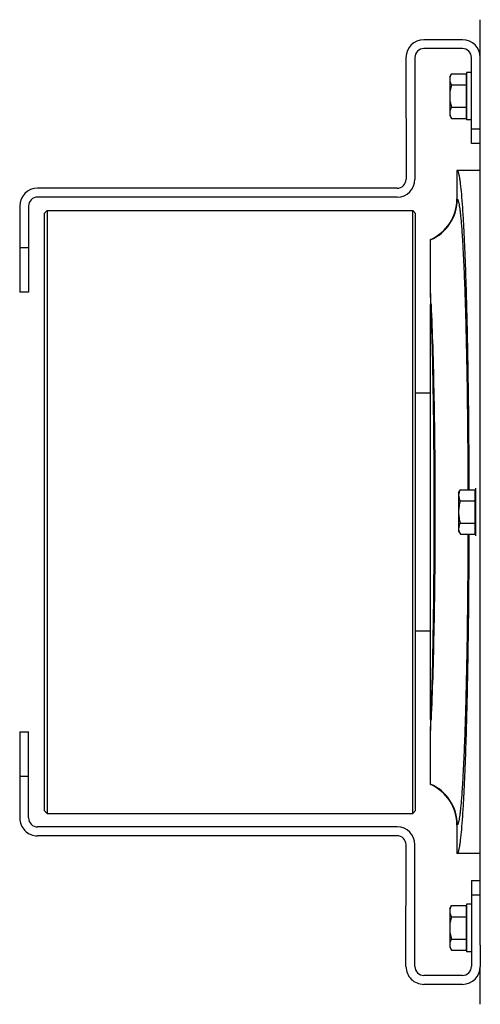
# Model space of a CAD drawing. Extents: x -1622 to 1181, y 8 to 1633.
# Tile 42 of 82: x -1065 to -910, y 1297 to 1629. Entities that reach past the tile are written whole.
import ezdxf

# ---------------------------------------------------------------- set-up
doc = ezdxf.new("R2010")
doc.units = 0
doc.header["$LTSCALE"] = 65.395
doc.layers.get('0').update_dxf_attribs({"linetype": 'CONTINUOUS'})

msp = doc.modelspace()

# ---------------------------------------------------------------- linework, layer by layer
at = {"color": 6, "linetype": 'CONTINUOUS'}
for p, q in [((-910.5, 1615.82), (-910.5, 1628.55)), ((-920.8, 1609.32), (-920.21, 1610.33)), ((-920.8, 1609.32), (-920.8, 1596.32)), ((-920.21, 1610.33), (-915.3, 1610.33)), ((-915.1, 1610.82), (-915.1, 1594.82)), ((-913.5, 1610.82), (-915.1, 1610.82)), ((-910.5, 1316.98), (-910.5, 1608.66)), ((-920.21, 1606.58), (-915.3, 1606.58)), ((-920.21, 1599.07), (-915.3, 1599.07)), ((-920.8, 1596.32), (-920.21, 1595.32)), ((-920.21, 1595.32), (-915.3, 1595.32)), ((-913.5, 1594.82), (-915.1, 1594.82)), ((-918.35, 1577.82), (-918.35, 1568.24)), ((-910.5, 1577.82), (-918.35, 1577.82)), ((-927.25, 1536.35), (-927.25, 1554.54)), ((-927.25, 1393), (-927.25, 1532.64)), ((-927.25, 1502.82), (-932.25, 1502.82)), ((-917.8, 1469.32), (-917.21, 1470.33)), ((-917.8, 1469.32), (-917.8, 1456.32)), ((-917.21, 1470.33), (-912.3, 1470.33)), ((-917.21, 1466.58), (-912.3, 1466.58)), ((-917.21, 1459.07), (-912.3, 1459.07)), ((-917.8, 1456.32), (-917.21, 1455.32)), ((-917.21, 1455.32), (-912.3, 1455.32)), ((-932.25, 1422.82), (-927.25, 1422.82)), ((-927.25, 1371.1), (-927.25, 1389.3)), ((-918.35, 1357.41), (-918.35, 1347.83)), ((-910.5, 1347.82), (-918.35, 1347.82)), ((-920.8, 1329.32), (-920.21, 1330.33)), ((-920.8, 1329.32), (-920.8, 1316.32)), ((-920.21, 1330.33), (-915.3, 1330.33)), ((-915.1, 1330.82), (-915.1, 1314.82)), ((-913.5, 1330.82), (-915.1, 1330.82)), ((-920.21, 1326.58), (-915.3, 1326.58)), ((-920.8, 1316.32), (-920.21, 1315.32)), ((-920.21, 1319.07), (-915.3, 1319.07)), ((-920.21, 1315.32), (-915.3, 1315.32)), ((-913.5, 1314.82), (-915.1, 1314.82)), ((-910.5, 1297.1), (-910.5, 1309.82))]:
    msp.add_line(p, q, dxfattribs=at)
at = {"color": 7, "linetype": 'CONTINUOUS'}
for p, q in [((-916.5, 1621.82), (-929.5, 1621.82)), ((-916.5, 1618.82), (-929.5, 1618.82)), ((-935.5, 1615.82), (-935.49, 1574.82)), ((-932.5, 1615.82), (-932.49, 1574.82)), ((-913.5, 1586.82), (-913.5, 1615.82)), ((-910.5, 1608.66), (-910.5, 1615.82)), ((-910.5, 1586.82), (-913.5, 1586.82)), ((-938.49, 1571.82), (-1059.49, 1571.82)), ((-938.49, 1568.82), (-1059.49, 1568.82)), ((-1065.49, 1565.82), (-1065.49, 1536.82)), ((-1062.49, 1565.82), (-1062.49, 1536.82)), ((-1057.25, 1563.32), (-1056.25, 1564.32)), ((-1057.25, 1563.32), (-1057.25, 1362.32)), ((-1056.25, 1564.32), (-1056.25, 1361.32)), ((-1056.25, 1564.32), (-933.25, 1564.32)), ((-933.25, 1361.32), (-933.25, 1564.32)), ((-932.25, 1563.32), (-933.25, 1564.32)), ((-932.25, 1362.32), (-932.25, 1563.32)), ((-1062.49, 1536.82), (-1065.49, 1536.82)), ((-1065.49, 1388.82), (-1065.49, 1359.82)), ((-1065.49, 1388.82), (-1062.49, 1388.82)), ((-1062.49, 1359.82), (-1062.49, 1388.82)), ((-1057.25, 1362.32), (-1056.25, 1361.32)), ((-932.25, 1362.32), (-933.25, 1361.32)), ((-1056.25, 1361.32), (-933.25, 1361.32)), ((-938.49, 1356.82), (-1059.49, 1356.82)), ((-938.49, 1353.82), (-1059.49, 1353.82)), ((-935.5, 1309.82), (-935.49, 1350.82)), ((-932.5, 1309.82), (-932.49, 1350.82)), ((-913.5, 1338.82), (-913.5, 1309.82)), ((-913.5, 1338.82), (-910.5, 1338.82)), ((-910.5, 1316.98), (-910.5, 1309.82)), ((-916.5, 1306.82), (-929.5, 1306.82)), ((-916.5, 1303.82), (-929.5, 1303.82))]:
    msp.add_line(p, q, dxfattribs=at)
at = {"color": 2, "linetype": 'CONTINUOUS'}
for p, q in [((-915.3, 1610.33), (-915.3, 1595.32)), ((-927.25, 1536.35), (-927.25, 1532.64)), ((-912.3, 1470.33), (-912.3, 1455.32)), ((-912.1, 1470.82), (-912.1, 1454.82)), ((-927.25, 1393), (-927.25, 1389.3)), ((-915.3, 1330.33), (-915.3, 1315.32))]:
    msp.add_line(p, q, dxfattribs=at)
at = {"color": 9, "linetype": 'CONTINUOUS'}
for p, q in [((-913.5, 1591.82), (-910.5, 1591.82)), ((-918.24, 1568.16), (-918.35, 1568.24)), ((-1065.49, 1551.82), (-1062.49, 1551.82)), ((-1062.49, 1373.82), (-1065.49, 1373.82)), ((-918.35, 1357.41), (-918.24, 1357.49)), ((-910.5, 1333.82), (-913.5, 1333.82))]:
    msp.add_line(p, q, dxfattribs=at)
at = {"color": 7, "linetype": 'CONTINUOUS'}
for centre, radius, start, end in [((-929.5, 1615.82), 6, 90.0006, 180.0006), ((-916.5, 1615.82), 6, 0, 90), ((-929.5, 1615.82), 3, 90.0006, 180.0006), ((-916.5, 1615.82), 3, 0, 90), ((-938.49, 1574.82), 6, 270.0007, 0.0007), ((-938.49, 1574.82), 3, 270.0007, 0.0007), ((-1059.49, 1565.82), 6, 90.0007, 180.0007), ((-1059.49, 1565.82), 3, 90.0007, 180.0007), ((-1059.49, 1359.82), 6, 179.9993, 269.9993), ((-1059.49, 1359.82), 3, 179.9993, 269.9993), ((-938.49, 1350.82), 6, 359.9993, 89.9993), ((-938.49, 1350.82), 3, 359.9993, 89.9993), ((-929.5, 1309.82), 6, 179.9991, 269.9997), ((-929.5, 1309.82), 3, 179.9989, 270), ((-916.5, 1309.82), 6, 270, 360), ((-916.5, 1309.82), 3, 270, 360)]:
    msp.add_arc(centre, radius, start, end, dxfattribs=at)
at = {"color": 6, "linetype": 'CONTINUOUS'}
for centre, start, end in [((-933.33, 1568.24), 293.9669, 0.0065), ((-933.33, 1357.41), 359.9935, 66.0331)]:
    msp.add_arc(centre, 14.99, start, end, dxfattribs=at)
at = {"color": 9, "linetype": 'CONTINUOUS'}
for centre, start, end in [((-933.25, 1568.17), 293.5647, 359.9425), ((-933.25, 1357.47), 0.0575, 66.4353)]:
    msp.add_arc(centre, 15.01, start, end, dxfattribs=at)
at = {"color": 2, "linetype": 'CONTINUOUS'}
for centre, radius, start, end in [((-1497.73, 1508.9), 571.14, 2.3859, 2.7539), ((-925.71, 1526.56), 6.28, 102.5736, 104.1177), ((-925.71, 1399.1), 6.29, 255.883, 257.4211), ((-1491.77, 1416.47), 565.18, 357.2453, 357.6172)]:
    msp.add_arc(centre, radius, start, end, dxfattribs=at)
at = {"color": 6, "linetype": 'CONTINUOUS'}
for points, knots in [([(-920.21, 1610.33), (-920.38, 1610.03), (-920.68, 1609.44), (-920.8, 1608.77), (-920.8, 1608.45)], [0, 0, 0, 0, 0.514934, 1, 1, 1, 1]), ([(-920.8, 1608.45), (-920.8, 1608.13), (-920.68, 1607.47), (-920.38, 1606.87), (-920.21, 1606.58)], [0, 0, 0, 0, 0.485066, 1, 1, 1, 1]), ([(-920.21, 1606.58), (-920.39, 1605.97), (-920.68, 1604.73), (-920.8, 1603.46), (-920.8, 1602.82)], [0, 0, 0, 0, 0.500107, 1, 1, 1, 1]), ([(-920.8, 1602.82), (-920.8, 1602.19), (-920.68, 1600.92), (-920.39, 1599.68), (-920.21, 1599.07)], [0, 0, 0, 0, 0.499893, 1, 1, 1, 1]), ([(-920.21, 1599.07), (-920.38, 1598.78), (-920.68, 1598.18), (-920.8, 1597.51), (-920.8, 1597.19)], [0, 0, 0, 0, 0.514934, 1, 1, 1, 1]), ([(-920.8, 1597.19), (-920.8, 1597.12), (-920.78, 1596.8), (-920.72, 1596.49), (-920.64, 1596.26)], [0, 0, 0, 0, 0.247416, 1, 1, 1, 1]), ([(-920.64, 1596.26), (-920.62, 1596.18), (-920.5, 1595.86), (-920.35, 1595.54), (-920.21, 1595.32)], [0, 0, 0, 0, 0.243705, 1, 1, 1, 1]), ([(-918.35, 1577.82), (-918.27, 1577.82), (-918.15, 1577.71), (-918.05, 1577.52), (-917.96, 1577.3), (-917.87, 1577.01), (-917.77, 1576.66), (-917.68, 1576.25), (-917.55, 1575.58), (-917.39, 1574.58), (-917.13, 1572.58), (-916.83, 1569.47), (-916.49, 1565.04), (-916.17, 1559.7), (-915.87, 1553.51), (-915.58, 1546.52), (-915.32, 1538.78), (-915.09, 1530.38), (-914.88, 1521.37), (-914.71, 1511.85), (-914.56, 1501.89), (-914.41, 1488), (-914.35, 1477.44), (-914.34, 1470.33)], [0, 0, 0, 0, 0.002103, 0.00381, 0.006044, 0.008829, 0.012174, 0.016086, 0.020568, 0.03124, 0.044182, 0.076786, 0.118127, 0.167856, 0.225543, 0.290682, 0.362702, 0.440968, 0.52479, 0.613428, 0.706101, 0.801989, 1, 1, 1, 1]), ([(-917.21, 1470.33), (-917.38, 1470.03), (-917.68, 1469.44), (-917.8, 1468.77), (-917.8, 1468.45)], [0, 0, 0, 0, 0.514934, 1, 1, 1, 1]), ([(-917.8, 1468.45), (-917.8, 1468.13), (-917.68, 1467.47), (-917.38, 1466.87), (-917.21, 1466.58)], [0, 0, 0, 0, 0.485066, 1, 1, 1, 1]), ([(-917.21, 1466.58), (-917.39, 1465.97), (-917.68, 1464.73), (-917.8, 1463.46), (-917.8, 1462.82)], [0, 0, 0, 0, 0.500107, 1, 1, 1, 1]), ([(-917.8, 1462.82), (-917.8, 1462.19), (-917.68, 1460.92), (-917.39, 1459.68), (-917.21, 1459.07)], [0, 0, 0, 0, 0.499893, 1, 1, 1, 1]), ([(-917.21, 1459.07), (-917.38, 1458.78), (-917.68, 1458.18), (-917.8, 1457.51), (-917.8, 1457.19)], [0, 0, 0, 0, 0.514934, 1, 1, 1, 1]), ([(-914.34, 1455.32), (-914.35, 1448.2), (-914.41, 1437.64), (-914.56, 1423.76), (-914.71, 1413.8), (-914.88, 1404.28), (-915.09, 1395.27), (-915.32, 1386.86), (-915.58, 1379.13), (-915.87, 1372.13), (-916.17, 1365.94), (-916.49, 1360.61), (-916.83, 1356.18), (-917.13, 1353.07), (-917.39, 1351.07), (-917.55, 1350.07), (-917.68, 1349.4), (-917.77, 1348.99), (-917.87, 1348.64), (-917.96, 1348.35), (-918.05, 1348.13), (-918.15, 1347.94), (-918.27, 1347.83), (-918.35, 1347.83)], [0, 0, 0, 0, 0.198011, 0.293899, 0.386572, 0.47521, 0.559032, 0.637298, 0.709318, 0.774457, 0.832144, 0.881873, 0.923214, 0.955818, 0.96876, 0.979432, 0.983914, 0.987826, 0.991171, 0.993956, 0.99619, 0.997897, 1, 1, 1, 1]), ([(-917.8, 1457.19), (-917.8, 1457.12), (-917.78, 1456.8), (-917.72, 1456.49), (-917.64, 1456.26)], [0, 0, 0, 0, 0.247416, 1, 1, 1, 1]), ([(-917.64, 1456.26), (-917.62, 1456.18), (-917.5, 1455.86), (-917.35, 1455.54), (-917.21, 1455.32)], [0, 0, 0, 0, 0.243705, 1, 1, 1, 1]), ([(-920.21, 1330.33), (-920.38, 1330.03), (-920.68, 1329.44), (-920.8, 1328.77), (-920.8, 1328.45)], [0, 0, 0, 0, 0.514934, 1, 1, 1, 1]), ([(-920.8, 1328.45), (-920.8, 1328.13), (-920.68, 1327.47), (-920.38, 1326.87), (-920.21, 1326.58)], [0, 0, 0, 0, 0.485066, 1, 1, 1, 1]), ([(-920.21, 1326.58), (-920.39, 1325.97), (-920.68, 1324.73), (-920.8, 1323.46), (-920.8, 1322.82)], [0, 0, 0, 0, 0.500107, 1, 1, 1, 1]), ([(-920.8, 1322.82), (-920.8, 1322.19), (-920.68, 1320.92), (-920.39, 1319.68), (-920.21, 1319.07)], [0, 0, 0, 0, 0.499893, 1, 1, 1, 1]), ([(-920.21, 1319.07), (-920.38, 1318.78), (-920.68, 1318.18), (-920.8, 1317.51), (-920.8, 1317.19)], [0, 0, 0, 0, 0.514934, 1, 1, 1, 1]), ([(-920.8, 1317.19), (-920.8, 1317.12), (-920.78, 1316.8), (-920.72, 1316.49), (-920.64, 1316.26)], [0, 0, 0, 0, 0.247416, 1, 1, 1, 1]), ([(-920.64, 1316.26), (-920.62, 1316.18), (-920.5, 1315.86), (-920.35, 1315.54), (-920.21, 1315.32)], [0, 0, 0, 0, 0.243705, 1, 1, 1, 1])]:
    msp.add_open_spline(points, degree=3, knots=knots, dxfattribs=at)
at = {"color": 9, "linetype": 'CONTINUOUS'}
for points, knots in [([(-918.24, 1568.16), (-918.2, 1568.13), (-918.14, 1568.06), (-918.01, 1567.83), (-917.87, 1567.4), (-917.71, 1566.72), (-917.55, 1565.81), (-917.38, 1564.7), (-917.22, 1563.36), (-917.06, 1561.81), (-916.84, 1559.33), (-916.58, 1555.73), (-916.3, 1550.82), (-916.02, 1545.17), (-915.77, 1538.81), (-915.54, 1531.81), (-915.33, 1524.23), (-915.15, 1516.12), (-914.94, 1504.48), (-914.75, 1489.16), (-914.67, 1476.71), (-914.66, 1470.33)], [0, 0, 0, 0, 0.001259, 0.002978, 0.007961, 0.015107, 0.024449, 0.035988, 0.04971, 0.065591, 0.083602, 0.125869, 0.176167, 0.234079, 0.299122, 0.370748, 0.448354, 0.531285, 0.618839, 0.804818, 1, 1, 1, 1]), ([(-927.08, 1392.97), (-926.89, 1397.74), (-926.57, 1408.17), (-926.25, 1424.87), (-926.04, 1443.38), (-925.98, 1462.82), (-926.04, 1482.26), (-926.25, 1500.78), (-926.57, 1517.48), (-926.89, 1527.91), (-927.08, 1532.68)], [0, 0, 0, 0, 0.102539, 0.22401, 0.358637, 0.500003, 0.64137, 0.775995, 0.897464, 1, 1, 1, 1]), ([(-927.08, 1532.68), (-926.85, 1527.91), (-926.46, 1517.49), (-926.06, 1500.79), (-925.81, 1482.27), (-925.73, 1462.82), (-925.81, 1443.37), (-926.06, 1424.86), (-926.46, 1408.16), (-926.85, 1397.74), (-927.08, 1392.97)], [0, 0, 0, 0, 0.102448, 0.223897, 0.35856, 0.499997, 0.641434, 0.776098, 0.897549, 1, 1, 1, 1]), ([(-914.66, 1455.32), (-914.67, 1448.94), (-914.75, 1436.48), (-914.94, 1421.17), (-915.15, 1409.52), (-915.33, 1401.42), (-915.54, 1393.83), (-915.77, 1386.83), (-916.02, 1380.48), (-916.3, 1374.83), (-916.58, 1369.92), (-916.84, 1366.31), (-917.06, 1363.83), (-917.22, 1362.29), (-917.38, 1360.95), (-917.55, 1359.83), (-917.71, 1358.93), (-917.87, 1358.25), (-918.01, 1357.81), (-918.14, 1357.59), (-918.2, 1357.51), (-918.24, 1357.49)], [0, 0, 0, 0, 0.195182, 0.381161, 0.468715, 0.551646, 0.629252, 0.700878, 0.765921, 0.823833, 0.874131, 0.916398, 0.934409, 0.95029, 0.964012, 0.975551, 0.984893, 0.992039, 0.997022, 0.998741, 1, 1, 1, 1])]:
    msp.add_open_spline(points, degree=3, knots=knots, dxfattribs=at)

doc.saveas('drawing.dxf')
